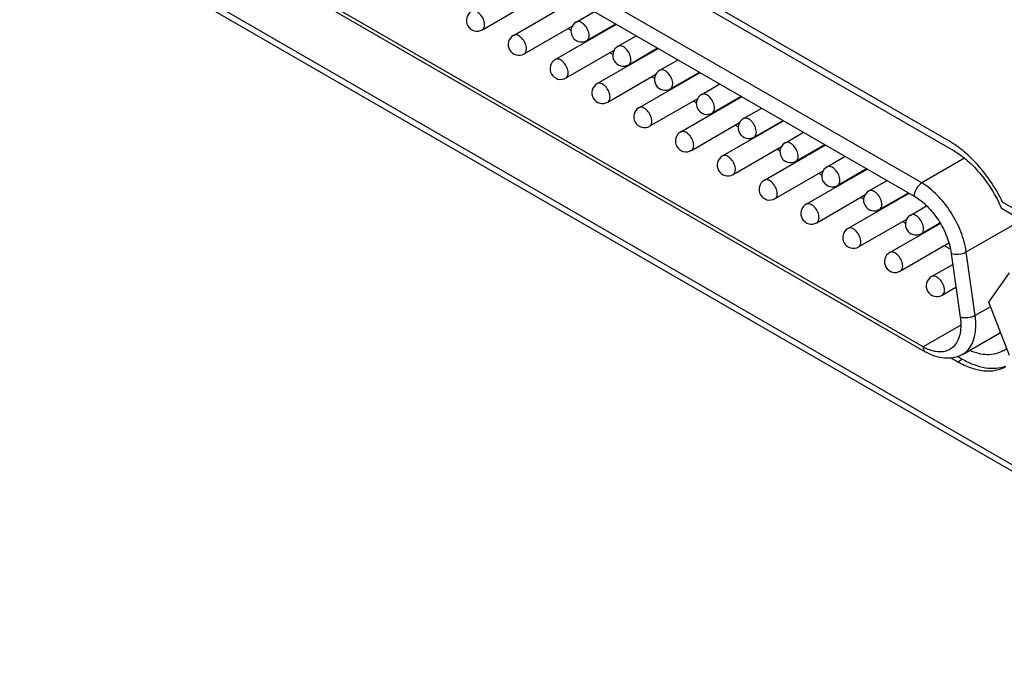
# Model space of a CAD drawing. Header units: inches. Extents: x 0 to 34, y 0 to 22.
# Tile 51 of 71: x 26.2 to 27.3, y 11.5 to 12.2. Entities that reach past the tile are written whole.
import ezdxf

# ---------------------------------------------------------------- set-up
doc = ezdxf.new("R2010")
doc.units = ezdxf.units.IN
doc.header["$LTSCALE"] = 1.87
doc.header["$MEASUREMENT"] = 0
doc.layers.get('0').update_dxf_attribs({"linetype": 'CONTINUOUS'})
doc.layers.add('02___PRT_ALL_AXES', color=7, linetype='CONTINUOUS')

msp = doc.modelspace()

# ---------------------------------------------------------------- linework, layer by layer
at = {"color": 7, "linetype": 'CONTINUOUS'}
for p, q in [((19.9151, 15.9824), (27.6547, 11.5137)), ((20.1354, 15.8623), (27.4246, 11.6536)), ((27.1732, 12.0458), (26.3736, 12.5074)), ((26.3655, 12.4934), (27.1651, 12.0317)), ((27.1747, 11.8694), (26.3559, 12.3422)), ((26.3583, 12.3369), (27.1771, 11.8642)), ((26.7006, 12.2108), (26.7523, 12.2407)), ((26.7341, 12.2047), (26.7998, 12.2427)), ((26.8015, 12.219), (26.8211, 12.2303)), ((26.779, 12.1787), (26.8447, 12.2167)), ((26.813, 12.1991), (26.8441, 12.2171)), ((26.7455, 12.1848), (26.7973, 12.2147)), ((26.7959, 12.21), (26.7925, 12.212)), ((26.8146, 12.1992), (26.8139, 12.1996)), ((26.8465, 12.193), (26.8661, 12.2043)), ((26.7905, 12.1589), (26.8423, 12.1887)), ((26.824, 12.1528), (26.8897, 12.1907)), ((26.8409, 12.184), (26.8375, 12.186)), ((26.858, 12.1731), (26.8891, 12.1911)), ((26.8595, 12.1733), (26.8589, 12.1737)), ((26.8915, 12.1671), (26.9111, 12.1784)), ((26.869, 12.1268), (26.9347, 12.1647)), ((26.903, 12.1472), (26.9341, 12.1651)), ((26.8355, 12.1329), (26.8872, 12.1628)), ((26.8859, 12.1581), (26.8825, 12.16)), ((26.9365, 12.1411), (26.9561, 12.1524)), ((26.9045, 12.1473), (26.9039, 12.1477)), ((26.8805, 12.1069), (26.9323, 12.1368)), ((26.914, 12.1008), (26.9797, 12.1388)), ((26.9309, 12.1321), (26.9275, 12.134)), ((26.948, 12.1212), (26.979, 12.1391)), ((26.9495, 12.1213), (26.9488, 12.1217)), ((26.9815, 12.1151), (27.0011, 12.1264)), ((26.9255, 12.0809), (26.9773, 12.1108)), ((26.959, 12.0749), (27.0247, 12.1128)), ((26.993, 12.0952), (27.024, 12.1132)), ((26.9759, 12.1061), (26.9725, 12.1081)), ((27.0265, 12.0891), (27.046, 12.1005)), ((26.9945, 12.0954), (26.9938, 12.0957)), ((26.9705, 12.055), (27.0222, 12.0849)), ((27.004, 12.0489), (27.0697, 12.0868)), ((27.0208, 12.0801), (27.0175, 12.0821)), ((27.0379, 12.0693), (27.069, 12.0872)), ((27.0395, 12.0694), (27.0388, 12.0698)), ((27.0714, 12.0632), (27.091, 12.0745)), ((27.2193, 12.0724), (27.1732, 12.0458)), ((27.0154, 12.029), (27.0672, 12.0589)), ((27.0489, 12.0229), (27.1146, 12.0608)), ((27.0829, 12.0433), (27.114, 12.0612)), ((27.0658, 12.0542), (27.0624, 12.0561)), ((27.1164, 12.0372), (27.136, 12.0485)), ((27.0845, 12.0434), (27.0838, 12.0438)), ((27.0604, 12.003), (27.1122, 12.0329)), ((27.0939, 11.9969), (27.1596, 12.0349)), ((27.1108, 12.0282), (27.1074, 12.0302)), ((27.1279, 12.0173), (27.159, 12.0353)), ((27.1294, 12.0174), (27.1288, 12.0178)), ((27.1614, 12.0112), (27.1784, 12.0211)), ((27.1054, 11.977), (27.1571, 12.0069)), ((27.1558, 12.0022), (27.1524, 12.0042)), ((27.2212, 11.9716), (27.2805, 12.0059)), ((27.1389, 11.971), (27.1931, 12.0022)), ((27.1729, 11.9913), (27.1928, 12.0028)), ((27.1744, 11.9915), (27.1738, 11.9918)), ((27.1504, 11.9511), (27.2025, 11.9812)), ((27.2041, 11.9744), (27.1974, 11.9782)), ((27.2051, 11.9699), (27.2147, 11.9013)), ((27.2308, 11.903), (27.2212, 11.9716)), ((27.1839, 11.945), (27.2067, 11.9582)), ((27.2455, 11.9174), (27.2678, 11.9491)), ((27.1954, 11.9251), (27.2101, 11.9336)), ((27.2474, 11.9126), (27.2308, 11.903)), ((27.2678, 11.8601), (27.2455, 11.9174)), ((27.2153, 11.8929), (27.1747, 11.8694)), ((27.2173, 11.8613), (27.2581, 11.8849))]:
    msp.add_line(p, q, dxfattribs=at)
for centre, radius, start, end in [((26.6948, 12.2207), 0.0115, 120.0016, 300.0006), ((26.8073, 12.2091), 0.0115, 120.0016, 300.0006), ((26.7398, 12.1948), 0.0115, 120.0016, 300.0006), ((26.8523, 12.1831), 0.0115, 120.0016, 300.0006), ((26.7848, 12.1688), 0.0115, 120.0016, 300.0006), ((26.8972, 12.1571), 0.0115, 120.0016, 300.0006), ((26.8298, 12.1428), 0.0115, 120.0016, 300.0006), ((26.9422, 12.1311), 0.0115, 120.0016, 300.0006), ((26.8748, 12.1169), 0.0115, 120.0016, 300.0006), ((26.9872, 12.1052), 0.0115, 120.0016, 300.0006), ((26.9197, 12.0909), 0.0115, 120.0016, 300.0006), ((27.0322, 12.0792), 0.0115, 120.0016, 300.0006), ((26.9647, 12.0649), 0.0115, 120.0016, 300.0006), ((27.0772, 12.0532), 0.0115, 120.0016, 300.0006), ((27.0097, 12.0389), 0.0115, 120.0016, 300.0006), ((27.1222, 12.0273), 0.0115, 120.0016, 300.0006), ((27.0547, 12.013), 0.0115, 120.0016, 300.0006), ((27.1671, 12.0013), 0.0115, 120.0016, 300.0006), ((27.0997, 11.987), 0.0115, 120.0016, 300.0006), ((27.1447, 11.961), 0.0115, 120.0016, 300.0006), ((27.1896, 11.935), 0.0115, 120.0016, 300.0006), ((27.1998, 11.9128), 0.0501, 239.9395, 245.0486)]:
    msp.add_arc(centre, radius, start, end, dxfattribs=at)
for points, knots in [([(26.7029, 12.2161), (26.7029, 12.2181), (26.7018, 12.2224), (26.6989, 12.2269), (26.6958, 12.2296), (26.6934, 12.2309), (26.6911, 12.2314), (26.6897, 12.231), (26.6891, 12.2307)], [0, 0, 0, 0, 0.269884, 0.561311, 0.695453, 0.813138, 0.912854, 1, 1, 1, 1]), ([(26.7006, 12.2108), (26.7013, 12.2112), (26.7027, 12.2129), (26.7029, 12.215), (26.7029, 12.2161)], [0, 0, 0, 0, 0.449173, 1, 1, 1, 1]), ([(26.8154, 12.2044), (26.8154, 12.2064), (26.8143, 12.2107), (26.8114, 12.2152), (26.8082, 12.218), (26.8059, 12.2192), (26.8036, 12.2197), (26.8021, 12.2193), (26.8015, 12.219)], [0, 0, 0, 0, 0.269884, 0.561311, 0.695453, 0.813138, 0.912854, 1, 1, 1, 1]), ([(26.7479, 12.1901), (26.7479, 12.1921), (26.7468, 12.1964), (26.7439, 12.2009), (26.7408, 12.2037), (26.7384, 12.205), (26.7361, 12.2054), (26.7346, 12.205), (26.7341, 12.2047)], [0, 0, 0, 0, 0.269884, 0.561311, 0.695453, 0.813138, 0.912854, 1, 1, 1, 1]), ([(26.813, 12.1991), (26.8138, 12.1996), (26.8151, 12.2012), (26.8154, 12.2033), (26.8154, 12.2044)], [0, 0, 0, 0, 0.449173, 1, 1, 1, 1]), ([(26.7455, 12.1848), (26.7463, 12.1853), (26.7477, 12.1869), (26.7479, 12.189), (26.7479, 12.1901)], [0, 0, 0, 0, 0.449173, 1, 1, 1, 1]), ([(26.8604, 12.1784), (26.8604, 12.1805), (26.8593, 12.1847), (26.8563, 12.1892), (26.8532, 12.192), (26.8509, 12.1933), (26.8485, 12.1937), (26.8471, 12.1934), (26.8465, 12.193)], [0, 0, 0, 0, 0.269884, 0.561311, 0.695453, 0.813138, 0.912854, 1, 1, 1, 1]), ([(26.7929, 12.1641), (26.7929, 12.1662), (26.7918, 12.1704), (26.7889, 12.1749), (26.7858, 12.1777), (26.7834, 12.179), (26.7811, 12.1794), (26.7796, 12.1791), (26.779, 12.1787)], [0, 0, 0, 0, 0.269884, 0.561311, 0.695453, 0.813138, 0.912854, 1, 1, 1, 1]), ([(26.858, 12.1731), (26.8588, 12.1736), (26.8601, 12.1753), (26.8604, 12.1773), (26.8604, 12.1784)], [0, 0, 0, 0, 0.449173, 1, 1, 1, 1]), ([(26.7905, 12.1589), (26.7913, 12.1593), (26.7926, 12.161), (26.7929, 12.163), (26.7929, 12.1641)], [0, 0, 0, 0, 0.449173, 1, 1, 1, 1]), ([(26.9054, 12.1524), (26.9054, 12.1545), (26.9042, 12.1587), (26.9013, 12.1632), (26.8982, 12.166), (26.8958, 12.1673), (26.8935, 12.1678), (26.8921, 12.1674), (26.8915, 12.1671)], [0, 0, 0, 0, 0.269884, 0.561311, 0.695453, 0.813138, 0.912854, 1, 1, 1, 1]), ([(26.8379, 12.1381), (26.8379, 12.1402), (26.8368, 12.1444), (26.8338, 12.149), (26.8307, 12.1517), (26.8284, 12.153), (26.826, 12.1535), (26.8246, 12.1531), (26.824, 12.1528)], [0, 0, 0, 0, 0.269884, 0.561311, 0.695453, 0.813138, 0.912854, 1, 1, 1, 1]), ([(26.903, 12.1472), (26.9038, 12.1476), (26.9051, 12.1493), (26.9054, 12.1513), (26.9054, 12.1524)], [0, 0, 0, 0, 0.449173, 1, 1, 1, 1]), ([(26.8355, 12.1329), (26.8363, 12.1333), (26.8376, 12.135), (26.8379, 12.137), (26.8379, 12.1381)], [0, 0, 0, 0, 0.449173, 1, 1, 1, 1]), ([(26.9503, 12.1265), (26.9503, 12.1285), (26.9492, 12.1328), (26.9463, 12.1373), (26.9432, 12.14), (26.9408, 12.1413), (26.9385, 12.1418), (26.9371, 12.1414), (26.9365, 12.1411)], [0, 0, 0, 0, 0.269884, 0.561311, 0.695453, 0.813138, 0.912854, 1, 1, 1, 1]), ([(26.8829, 12.1122), (26.8829, 12.1142), (26.8817, 12.1185), (26.8788, 12.123), (26.8757, 12.1257), (26.8733, 12.127), (26.871, 12.1275), (26.8696, 12.1271), (26.869, 12.1268)], [0, 0, 0, 0, 0.269884, 0.561311, 0.695453, 0.813138, 0.912854, 1, 1, 1, 1]), ([(26.948, 12.1212), (26.9487, 12.1217), (26.9501, 12.1233), (26.9503, 12.1254), (26.9503, 12.1265)], [0, 0, 0, 0, 0.449173, 1, 1, 1, 1]), ([(26.8805, 12.1069), (26.8813, 12.1074), (26.8826, 12.109), (26.8829, 12.1111), (26.8829, 12.1122)], [0, 0, 0, 0, 0.449173, 1, 1, 1, 1]), ([(26.9953, 12.1005), (26.9953, 12.1025), (26.9942, 12.1068), (26.9913, 12.1113), (26.9882, 12.1141), (26.9858, 12.1154), (26.9835, 12.1158), (26.982, 12.1154), (26.9815, 12.1151)], [0, 0, 0, 0, 0.269884, 0.561311, 0.695453, 0.813138, 0.912854, 1, 1, 1, 1]), ([(26.9279, 12.0862), (26.9279, 12.0882), (26.9267, 12.0925), (26.9238, 12.097), (26.9207, 12.0998), (26.9183, 12.1011), (26.916, 12.1015), (26.9146, 12.1012), (26.914, 12.1008)], [0, 0, 0, 0, 0.269884, 0.561311, 0.695453, 0.813138, 0.912854, 1, 1, 1, 1]), ([(26.993, 12.0952), (26.9937, 12.0957), (26.9951, 12.0974), (26.9953, 12.0994), (26.9953, 12.1005)], [0, 0, 0, 0, 0.449173, 1, 1, 1, 1]), ([(27.0403, 12.0745), (27.0403, 12.0766), (27.0392, 12.0808), (27.0363, 12.0853), (27.0332, 12.0881), (27.0308, 12.0894), (27.0285, 12.0898), (27.027, 12.0895), (27.0265, 12.0891)], [0, 0, 0, 0, 0.269884, 0.561311, 0.695453, 0.813138, 0.912854, 1, 1, 1, 1]), ([(26.9255, 12.0809), (26.9263, 12.0814), (26.9276, 12.0831), (26.9279, 12.0851), (26.9279, 12.0862)], [0, 0, 0, 0, 0.449173, 1, 1, 1, 1]), ([(26.9728, 12.0602), (26.9728, 12.0623), (26.9717, 12.0665), (26.9688, 12.071), (26.9657, 12.0738), (26.9633, 12.0751), (26.961, 12.0756), (26.9596, 12.0752), (26.959, 12.0749)], [0, 0, 0, 0, 0.269884, 0.561311, 0.695453, 0.813138, 0.912854, 1, 1, 1, 1]), ([(27.0379, 12.0693), (27.0387, 12.0697), (27.04, 12.0714), (27.0403, 12.0734), (27.0403, 12.0745)], [0, 0, 0, 0, 0.449173, 1, 1, 1, 1]), ([(26.9705, 12.055), (26.9712, 12.0554), (26.9726, 12.0571), (26.9728, 12.0591), (26.9728, 12.0602)], [0, 0, 0, 0, 0.449173, 1, 1, 1, 1]), ([(27.0853, 12.0485), (27.0853, 12.0506), (27.0842, 12.0548), (27.0812, 12.0594), (27.0781, 12.0621), (27.0758, 12.0634), (27.0734, 12.0639), (27.072, 12.0635), (27.0714, 12.0632)], [0, 0, 0, 0, 0.269884, 0.561311, 0.695453, 0.813138, 0.912854, 1, 1, 1, 1]), ([(27.0178, 12.0342), (27.0178, 12.0363), (27.0167, 12.0406), (27.0138, 12.0451), (27.0107, 12.0478), (27.0083, 12.0491), (27.006, 12.0496), (27.0045, 12.0492), (27.004, 12.0489)], [0, 0, 0, 0, 0.269884, 0.561311, 0.695453, 0.813138, 0.912854, 1, 1, 1, 1]), ([(27.0829, 12.0433), (27.0837, 12.0437), (27.085, 12.0454), (27.0853, 12.0474), (27.0853, 12.0485)], [0, 0, 0, 0, 0.449173, 1, 1, 1, 1]), ([(27.1303, 12.0226), (27.1303, 12.0246), (27.1292, 12.0289), (27.1262, 12.0334), (27.1231, 12.0361), (27.1208, 12.0374), (27.1184, 12.0379), (27.117, 12.0375), (27.1164, 12.0372)], [0, 0, 0, 0, 0.269884, 0.561311, 0.695453, 0.813138, 0.912854, 1, 1, 1, 1]), ([(27.1732, 12.0458), (27.1708, 12.0444), (27.167, 12.04), (27.1651, 12.0345), (27.1651, 12.0317)], [0, 0, 0, 0, 0.500006, 1, 1, 1, 1]), ([(27.2212, 11.9716), (27.2201, 11.979), (27.2159, 11.994), (27.2052, 12.0148), (27.191, 12.0328), (27.1793, 12.0423), (27.1732, 12.0458)], [0, 0, 0, 0, 0.2472, 0.50988, 0.767284, 1, 1, 1, 1]), ([(27.0154, 12.029), (27.0162, 12.0294), (27.0176, 12.0311), (27.0178, 12.0332), (27.0178, 12.0342)], [0, 0, 0, 0, 0.449173, 1, 1, 1, 1]), ([(27.1651, 12.0317), (27.1702, 12.0288), (27.1799, 12.0209), (27.1918, 12.0059), (27.2007, 11.9886), (27.2042, 11.9761), (27.2051, 11.9699)], [0, 0, 0, 0, 0.232716, 0.49012, 0.7528, 1, 1, 1, 1]), ([(27.0628, 12.0083), (27.0628, 12.0103), (27.0617, 12.0146), (27.0588, 12.0191), (27.0556, 12.0219), (27.0533, 12.0231), (27.051, 12.0236), (27.0495, 12.0232), (27.0489, 12.0229)], [0, 0, 0, 0, 0.269884, 0.561311, 0.695453, 0.813138, 0.912854, 1, 1, 1, 1]), ([(27.1279, 12.0173), (27.1287, 12.0178), (27.13, 12.0194), (27.1303, 12.0215), (27.1303, 12.0226)], [0, 0, 0, 0, 0.449173, 1, 1, 1, 1]), ([(27.0604, 12.003), (27.0612, 12.0035), (27.0625, 12.0051), (27.0628, 12.0072), (27.0628, 12.0083)], [0, 0, 0, 0, 0.449173, 1, 1, 1, 1]), ([(27.1753, 11.9966), (27.1753, 11.9986), (27.1741, 12.0029), (27.1712, 12.0074), (27.1681, 12.0102), (27.1657, 12.0115), (27.1634, 12.0119), (27.162, 12.0116), (27.1614, 12.0112)], [0, 0, 0, 0, 0.269884, 0.561311, 0.695453, 0.813138, 0.912854, 1, 1, 1, 1]), ([(27.1078, 11.9823), (27.1078, 11.9844), (27.1067, 11.9886), (27.1037, 11.9931), (27.1006, 11.9959), (27.0983, 11.9972), (27.0959, 11.9976), (27.0945, 11.9973), (27.0939, 11.9969)], [0, 0, 0, 0, 0.269884, 0.561311, 0.695453, 0.813138, 0.912854, 1, 1, 1, 1]), ([(27.1729, 11.9913), (27.1737, 11.9918), (27.175, 11.9935), (27.1753, 11.9955), (27.1753, 11.9966)], [0, 0, 0, 0, 0.449173, 1, 1, 1, 1]), ([(27.1054, 11.977), (27.1062, 11.9775), (27.1075, 11.9792), (27.1078, 11.9812), (27.1078, 11.9823)], [0, 0, 0, 0, 0.449173, 1, 1, 1, 1]), ([(27.1528, 11.9563), (27.1528, 11.9584), (27.1516, 11.9626), (27.1487, 11.9671), (27.1456, 11.9699), (27.1432, 11.9712), (27.1409, 11.9717), (27.1395, 11.9713), (27.1389, 11.971)], [0, 0, 0, 0, 0.269884, 0.561311, 0.695453, 0.813138, 0.912854, 1, 1, 1, 1]), ([(27.2051, 11.9699), (27.2076, 11.969), (27.2133, 11.9688), (27.2187, 11.9702), (27.2212, 11.9716)], [0, 0, 0, 0, 0.488579, 1, 1, 1, 1]), ([(27.1504, 11.9511), (27.1512, 11.9515), (27.1525, 11.9532), (27.1528, 11.9552), (27.1528, 11.9563)], [0, 0, 0, 0, 0.449173, 1, 1, 1, 1]), ([(27.1978, 11.9304), (27.1978, 11.9324), (27.1966, 11.9367), (27.1937, 11.9412), (27.1906, 11.9439), (27.1882, 11.9452), (27.1859, 11.9457), (27.1845, 11.9453), (27.1839, 11.945)], [0, 0, 0, 0, 0.269884, 0.561311, 0.695453, 0.813138, 0.912854, 1, 1, 1, 1]), ([(27.1954, 11.9251), (27.1962, 11.9255), (27.1975, 11.9272), (27.1978, 11.9293), (27.1978, 11.9304)], [0, 0, 0, 0, 0.449173, 1, 1, 1, 1]), ([(27.2308, 11.903), (27.2284, 11.9016), (27.2229, 11.9002), (27.2172, 11.9004), (27.2147, 11.9013)], [0, 0, 0, 0, 0.511421, 1, 1, 1, 1]), ([(27.2147, 11.9013), (27.2148, 11.9006), (27.2151, 11.8978), (27.2153, 11.895), (27.2153, 11.8929)], [0, 0, 0, 0, 0.257392, 1, 1, 1, 1]), ([(27.2315, 11.8929), (27.2315, 11.8937), (27.2315, 11.8971), (27.2312, 11.9005), (27.2308, 11.903)], [0, 0, 0, 0, 0.242579, 1, 1, 1, 1]), ([(27.2153, 11.8929), (27.2153, 11.8899), (27.2149, 11.8844), (27.2126, 11.8768), (27.2088, 11.8706), (27.2053, 11.8677), (27.2034, 11.8666)], [0, 0, 0, 0, 0.289772, 0.549064, 0.782223, 1, 1, 1, 1]), ([(27.2173, 11.8613), (27.2195, 11.8626), (27.2238, 11.8662), (27.2283, 11.8736), (27.231, 11.8827), (27.2315, 11.8894), (27.2315, 11.8929)], [0, 0, 0, 0, 0.217777, 0.450936, 0.710228, 1, 1, 1, 1]), ([(27.1747, 11.8694), (27.1747, 11.8683), (27.175, 11.8663), (27.1763, 11.8646), (27.1771, 11.8642)], [0, 0, 0, 0, 0.550825, 1, 1, 1, 1]), ([(27.2034, 11.8666), (27.2017, 11.8656), (27.198, 11.8642), (27.1894, 11.8634), (27.1828, 11.8654), (27.1787, 11.8674)], [0, 0, 0, 0, 0.223839, 0.460044, 1, 1, 1, 1]), ([(27.2173, 11.8613), (27.2144, 11.8596), (27.2079, 11.8572), (27.1975, 11.8568), (27.187, 11.8592), (27.1803, 11.8623), (27.1771, 11.8642)], [0, 0, 0, 0, 0.238663, 0.481282, 0.733248, 1, 1, 1, 1])]:
    msp.add_open_spline(points, degree=3, knots=knots, dxfattribs=at)
at = {"layer": '02___PRT_ALL_AXES', "color": 7, "linetype": 'CONTINUOUS'}
for p, q in [((27.2025, 12.0911), (26.4028, 12.5528)), ((26.4077, 12.5424), (27.2073, 12.0808)), ((27.3231, 11.9813), (27.2592, 12.0182)), ((27.3182, 11.9916), (27.2603, 12.0251)), ((27.2048, 11.8576), (27.212, 11.8534)), ((27.2118, 11.8592), (27.2169, 11.8563)), ((27.212, 11.8534), (27.2169, 11.8563))]:
    msp.add_line(p, q, dxfattribs=at)
msp.add_arc((27.2459, 11.8905), 0.0295, 300.0326, 309.8347, dxfattribs=at)
for points, knots in [([(27.2603, 12.0251), (27.2568, 12.0322), (27.2491, 12.0457), (27.2353, 12.064), (27.2198, 12.0794), (27.2083, 12.0877), (27.2025, 12.0911)], [0, 0, 0, 0, 0.264395, 0.524684, 0.77227, 1, 1, 1, 1]), ([(27.2073, 12.0808), (27.2127, 12.0776), (27.2233, 12.0698), (27.2424, 12.0499), (27.2536, 12.0314), (27.2592, 12.0182)], [0, 0, 0, 0, 0.228087, 0.477193, 1, 1, 1, 1]), ([(27.2169, 11.8563), (27.2209, 11.8539), (27.229, 11.85), (27.2413, 11.8466), (27.253, 11.8459), (27.2603, 11.8475), (27.2637, 11.8487)], [0, 0, 0, 0, 0.286283, 0.545947, 0.781605, 1, 1, 1, 1]), ([(27.2606, 11.865), (27.2582, 11.8636), (27.2528, 11.8614), (27.2438, 11.8605), (27.2342, 11.8619), (27.2278, 11.8641), (27.2246, 11.8654)], [0, 0, 0, 0, 0.224764, 0.461072, 0.717804, 1, 1, 1, 1]), ([(27.212, 11.8534), (27.2166, 11.8508), (27.2256, 11.8465), (27.2375, 11.8437), (27.2465, 11.8433), (27.2527, 11.844), (27.2585, 11.8456), (27.2621, 11.8473), (27.2638, 11.8483)], [0, 0, 0, 0, 0.289407, 0.548302, 0.667751, 0.781775, 0.891907, 1, 1, 1, 1])]:
    msp.add_open_spline(points, degree=3, knots=knots, dxfattribs=at)

doc.saveas('drawing.dxf')
